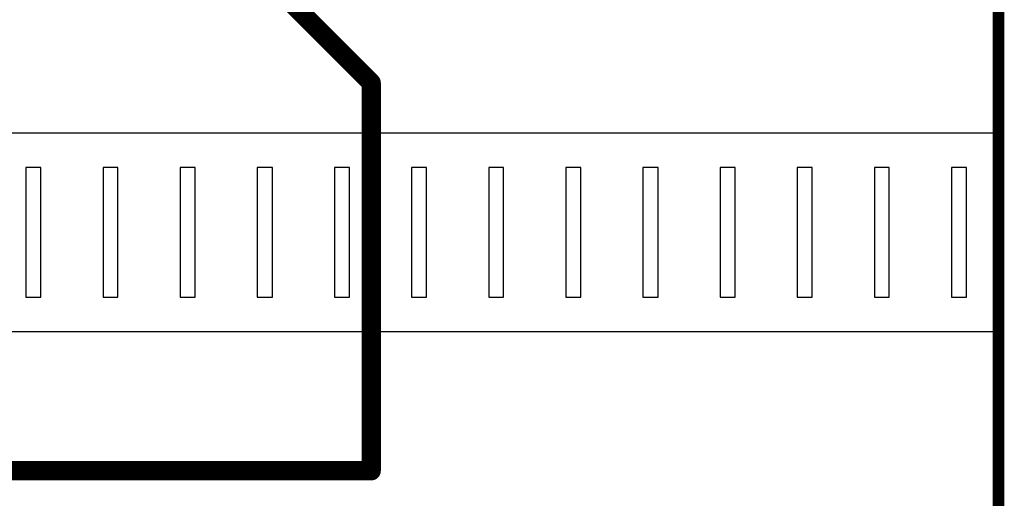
# Model space of a CAD drawing. Extents: x -0.07 to 0.95, y -0.15 to 2.1.
# Tile 9 of 17: x 0.44 to 0.95, y 0.93 to 1.18. Entities that reach past the tile are written whole.
import ezdxf

# ---------------------------------------------------------------- set-up
doc = ezdxf.new("R2010")
doc.units = 0
doc.layers.get('0').update_dxf_attribs({"linetype": 'CONTINUOUS'})
doc.layers.add('gko', color=6, linetype='CONTINUOUS')
doc.layers.add('gto', color=2, linetype='CONTINUOUS')

# ---------------------------------------------------------------- blocks, each defined once
blk = doc.blocks.new('D34')
at = {"const_width": 0.005}
blk.add_lwpolyline([(-0.0025, 0, 1), (0.0025, 0, 1)], format="xyb", close=True, dxfattribs=at)

msp = doc.modelspace()

# ---------------------------------------------------------------- linework, layer by layer
at = {"layer": 'gko', "color": 6, "const_width": 0.006}
msp.add_lwpolyline([(0.95, -0.05), (0.95, 2.01)], dxfattribs=at)
at = {"layer": 'gto', "color": 2, "const_width": 0.01}
for points in [[(0.582, 1.187), (0.625, 1.144)], [(0.625, 0.943), (0.625, 1.144)], [(0.276, 0.943), (0.625, 0.943)]]:
    msp.add_lwpolyline(points, dxfattribs=at)
at = {"layer": 'gto', "color": 2}
for points in [[(0.95, 1.015), (-0.05, 1.015), (-0.05, 1.118), (0.95, 1.118), (0.95, 1.015)], [(0.4539, 1.1001), (0.4461, 1.1001), (0.4461, 1.0329), (0.4539, 1.0329), (0.4539, 1.1001)], [(0.4938, 1.1001), (0.4861, 1.1001), (0.4861, 1.0329), (0.4938, 1.0329), (0.4938, 1.1001)], [(0.5338, 1.1001), (0.526, 1.1001), (0.526, 1.0329), (0.5338, 1.0329), (0.5338, 1.1001)], [(0.5738, 1.1001), (0.566, 1.1001), (0.566, 1.0329), (0.5738, 1.0329), (0.5738, 1.1001)], [(0.6137, 1.1001), (0.606, 1.1001), (0.606, 1.0329), (0.6137, 1.0329), (0.6137, 1.1001)], [(0.6537, 1.1001), (0.6459, 1.1001), (0.6459, 1.0329), (0.6537, 1.0329), (0.6537, 1.1001)], [(0.6936, 1.1001), (0.6859, 1.1001), (0.6859, 1.0329), (0.6936, 1.0329), (0.6936, 1.1001)], [(0.7336, 1.1001), (0.7258, 1.1001), (0.7258, 1.0329), (0.7336, 1.0329), (0.7336, 1.1001)], [(0.7736, 1.1001), (0.7658, 1.1001), (0.7658, 1.0329), (0.7736, 1.0329), (0.7736, 1.1001)], [(0.8135, 1.1001), (0.8058, 1.1001), (0.8058, 1.0329), (0.8135, 1.0329), (0.8135, 1.1001)], [(0.8535, 1.1001), (0.8457, 1.1001), (0.8457, 1.0329), (0.8535, 1.0329), (0.8535, 1.1001)], [(0.8934, 1.1001), (0.8857, 1.1001), (0.8857, 1.0329), (0.8934, 1.0329), (0.8934, 1.1001)], [(0.9334, 1.1001), (0.9256, 1.1001), (0.9256, 1.0329), (0.9334, 1.0329), (0.9334, 1.1001)]]:
    msp.add_lwpolyline(points, dxfattribs=at)

# ---------------------------------------------------------------- block references
at = {"layer": 'gto'}
for p in [(0.625, 1.144), (0.625, 1.144), (0.625, 0.943), (0.625, 0.943)]:
    msp.add_blockref('D34', p, dxfattribs=at)

doc.saveas('drawing.dxf')
